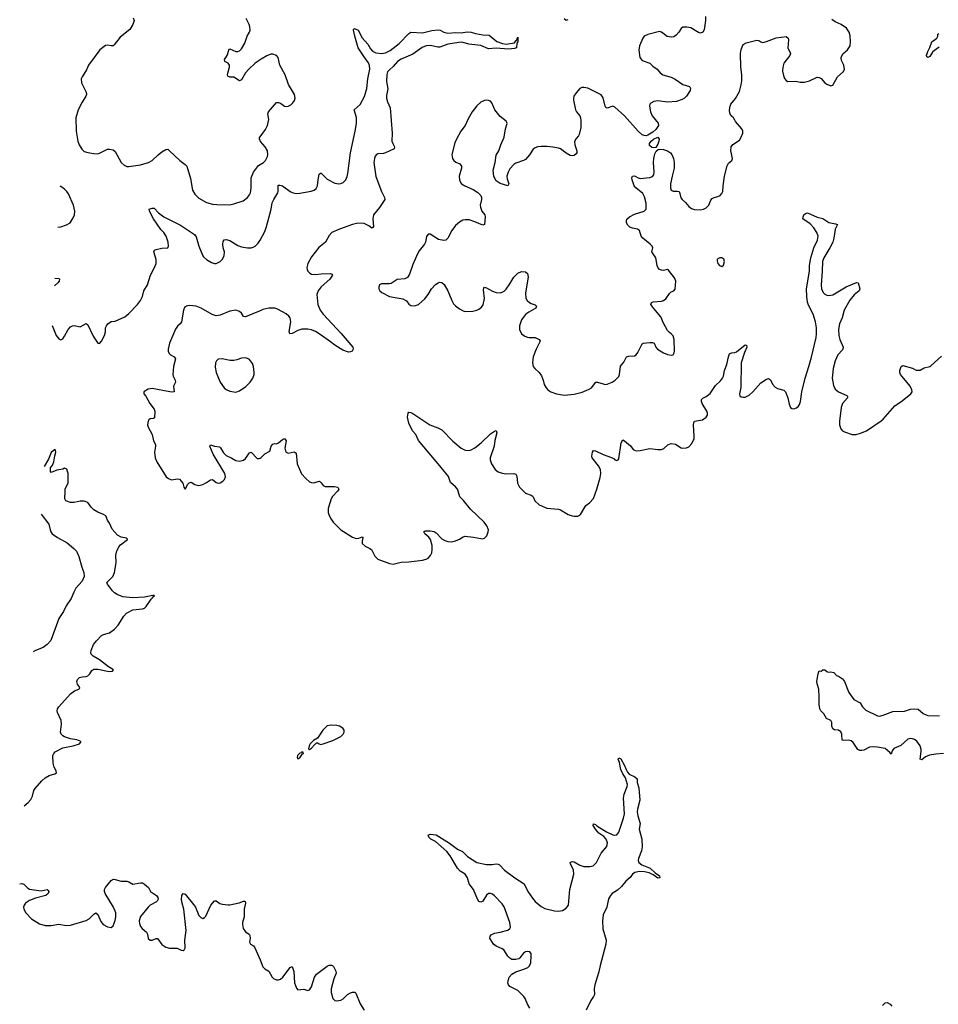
# Model space of a CAD drawing. Header units: inches. Extents: x 1682510 to 1839368, y 640758 to 791543.
# Tile 57 of 186: x 1687528 to 1696976, y 745310 to 755438. Entities that reach past the tile are written whole.
import ezdxf

# ---------------------------------------------------------------- set-up
doc = ezdxf.new("R2010")
doc.units = ezdxf.units.IN
doc.header["$MEASUREMENT"] = 0
for name, color, linetype in [('B6784', 7, 'Continuous'), ('B6785', 7, 'Continuous'), ('B6794', 7, 'Continuous'), ('B6795', 7, 'Continuous')]:
    doc.layers.add(name, color=color, linetype=linetype)

msp = doc.modelspace()

# ---------------------------------------------------------------- linework, layer by layer
at = {"layer": 'B6784', "color": 6, "elevation": 600}
for points in [[(1687575, 747352), (1687614, 747386), (1687643, 747417), (1687661, 747450), (1687674, 747510), (1687686, 747530), (1687755, 747610), (1687790, 747641), (1687830, 747665), (1687890, 747679), (1687907, 747690), (1687904, 747710), (1687882, 747750), (1687872, 747790), (1687870, 747870), (1687878, 747890), (1687893, 747907), (1687972, 747948), (1688079, 747970), (1688142, 747990), (1688155, 748005), (1688157, 748010), (1688150, 748015), (1688116, 748030), (1688050, 748042), (1687990, 748061), (1687970, 748070), (1687953, 748090), (1687948, 748110), (1687958, 748190), (1687956, 748230), (1687916, 748310), (1687913, 748330), (1687918, 748350), (1687929, 748370), (1688050, 748504), (1688090, 748533), (1688136, 748550), (1688142, 748558), (1688145, 748570), (1688123, 748603), (1688115, 748630), (1688121, 748650), (1688143, 748670), (1688170, 748680), (1688210, 748683), (1688230, 748689), (1688249, 748710), (1688270, 748745), (1688290, 748758), (1688330, 748758), (1688448, 748732), (1688483, 748737), (1688491, 748750), (1688442, 748782), (1688350, 748853), (1688284, 748890), (1688263, 748910), (1688258, 748930), (1688262, 748950), (1688286, 749010), (1688318, 749050), (1688370, 749103), (1688390, 749114), (1688450, 749131), (1688502, 749170), (1688541, 749210), (1688598, 749302), (1688626, 749334), (1688690, 749368), (1688790, 749378), (1688810, 749384), (1688830, 749402), (1688881, 749479), (1688893, 749490), (1688897, 749503), (1688913, 749510), (1688910, 749516), (1688896, 749516), (1688810, 749499), (1688690, 749491), (1688590, 749501), (1688530, 749524), (1688502, 749542), (1688482, 749562), (1688432, 749630), (1688423, 749650), (1688487, 749710), (1688503, 749750), (1688521, 749850), (1688518, 749930), (1688526, 749974), (1688539, 750000)], [(1688083, 750000), (1688092, 749992), (1688111, 749970), (1688136, 749916), (1688168, 749808), (1688189, 749750), (1688190, 749710), (1688170, 749664), (1688104, 749590), (1688083, 749550), (1688056, 749484), (1688007, 749410), (1687979, 749350), (1687930, 749280), (1687849, 749051), (1687811, 749010), (1687770, 748981), (1687689, 748950), (1687667, 748936)], [(1687528, 746548), (1687530, 746549), (1687550, 746553), (1687570, 746544), (1687610, 746503), (1687630, 746495), (1687750, 746477), (1687810, 746489), (1687822, 746482), (1687827, 746470), (1687819, 746450), (1687795, 746430), (1687690, 746401), (1687630, 746376), (1687589, 746350), (1687573, 746330), (1687567, 746310), (1687570, 746290), (1687592, 746250), (1687650, 746190), (1687730, 746139), (1687790, 746121), (1687850, 746121), (1687930, 746133), (1688010, 746121), (1688050, 746125), (1688210, 746172), (1688241, 746190), (1688290, 746237), (1688310, 746249), (1688330, 746232), (1688362, 746162), (1688387, 746130), (1688430, 746107), (1688470, 746100), (1688490, 746118), (1688509, 746171), (1688517, 746210), (1688517, 746250), (1688494, 746310), (1688408, 746450), (1688400, 746470), (1688400, 746490), (1688409, 746511), (1688470, 746582), (1688490, 746596), (1688510, 746595), (1688570, 746575), (1688630, 746577), (1688650, 746570), (1688690, 746546), (1688770, 746559), (1688790, 746558), (1688810, 746547), (1688852, 746512), (1688873, 746470), (1688936, 746430), (1688949, 746410), (1688952, 746390), (1688943, 746370), (1688936, 746364), (1688871, 746329), (1688850, 746310), (1688770, 746213), (1688758, 746170), (1688761, 746141), (1688771, 746111), (1688789, 746089), (1688833, 746053), (1688843, 746030), (1688850, 745988), (1688869, 745969), (1688890, 745970), (1688930, 745988), (1688945, 745985), (1688990, 745924), (1689030, 745897), (1689070, 745886), (1689146, 745886), (1689190, 745866), (1689210, 745863), (1689220, 745870), (1689231, 745890), (1689228, 745970), (1689239, 746070), (1689216, 746290), (1689198, 746350), (1689192, 746388), (1689194, 746430), (1689209, 746450), (1689230, 746443), (1689317, 746337), (1689335, 746310), (1689370, 746223), (1689390, 746202), (1689410, 746193), (1689430, 746201), (1689442, 746218), (1689495, 746330), (1689530, 746374), (1689550, 746373), (1689588, 746348), (1689610, 746340), (1689672, 746332), (1689690, 746332), (1689786, 746354), (1689830, 746372), (1689841, 746370), (1689846, 746366), (1689850, 746350), (1689836, 746290), (1689836, 746210), (1689820, 746150), (1689819, 746130), (1689827, 746090), (1689850, 746054), (1689889, 746030), (1689896, 746016), (1689898, 745990), (1689890, 745950), (1689902, 745930), (1689932, 745912), (1689948, 745890), (1690000, 745767)]]:
    msp.add_lwpolyline(points, dxfattribs=at)
at = {"layer": 'B6785', "color": 6}
for points, elevation in [([(1688696, 755456), (1688705, 755430), (1688692, 755388), (1688661, 755339), (1688561, 755259), (1688501, 755179), (1688489, 755171), (1688470, 755170), (1688430, 755178), (1688410, 755173), (1688353, 755127), (1688236, 754970), (1688216, 754924), (1688169, 754850), (1688161, 754830), (1688164, 754790), (1688213, 754693), (1688215, 754670), (1688209, 754650), (1688171, 754590), (1688130, 754510), (1688106, 754430), (1688107, 754290), (1688125, 754190), (1688140, 754150), (1688166, 754106), (1688190, 754084), (1688230, 754071), (1688290, 754062), (1688330, 754060), (1688350, 754066), (1688430, 754106), (1688450, 754108), (1688490, 754099), (1688510, 754083), (1688570, 753970), (1688601, 753941), (1688630, 753928), (1688650, 753927), (1688770, 753947), (1688852, 753970), (1688890, 753990), (1688951, 754049), (1688990, 754078), (1689030, 754103), (1689050, 754105), (1689070, 754091), (1689176, 753990), (1689230, 753950), (1689248, 753930), (1689286, 753806), (1689306, 753686), (1689330, 753643), (1689370, 753603), (1689450, 753558), (1689510, 753542), (1689556, 753536), (1689690, 753535), (1689730, 753543), (1689826, 753574), (1689870, 753609), (1689890, 753635), (1689902, 753658), (1689910, 753710), (1689909, 753810), (1689933, 753870), (1689983, 753937), (1690000, 753948)], 800), ([(1690000, 755026), (1689950, 754990), (1689885, 754930), (1689851, 754890), (1689810, 754820), (1689790, 754810), (1689730, 754847), (1689688, 754848), (1689670, 754856), (1689665, 754870), (1689667, 754887), (1689686, 754950), (1689687, 754970), (1689671, 754990), (1689638, 755010), (1689635, 755030), (1689663, 755070), (1689684, 755136), (1689690, 755140), (1689750, 755110), (1689770, 755110), (1689790, 755119), (1689810, 755139), (1689842, 755198), (1689866, 755270), (1689892, 755310), (1689897, 755330), (1689895, 755365), (1689888, 755390), (1689857, 755450)], 800), ([(1690000, 754198), (1689994, 754210), (1689996, 754230), (1690000, 754235)], 800), ([(1687921, 753305), (1687950, 753308), (1688010, 753327), (1688047, 753350), (1688079, 753401), (1688091, 753430), (1688094, 753470), (1688081, 753530), (1688030, 753647), (1688012, 753672), (1687990, 753695), (1687950, 753724), (1687945, 753726)], 800), ([(1687862, 752293), (1687903, 752190), (1687930, 752155), (1687950, 752145), (1687970, 752157), (1687990, 752184), (1688027, 752253), (1688050, 752280), (1688070, 752290), (1688090, 752291), (1688150, 752280), (1688210, 752312), (1688230, 752301), (1688283, 752183), (1688330, 752111), (1688350, 752108), (1688370, 752130), (1688401, 752190), (1688411, 752229), (1688412, 752270), (1688419, 752290), (1688436, 752310), (1688467, 752333), (1688510, 752338), (1688610, 752382), (1688650, 752416), (1688741, 752510), (1688771, 752550), (1688791, 752590), (1688805, 752650), (1688842, 752710), (1688874, 752810), (1688916, 752890), (1688933, 752930), (1688933, 752970), (1688907, 753050), (1688914, 753066), (1688930, 753075), (1688990, 753088), (1689053, 753090), (1689057, 753110), (1689055, 753150), (1689036, 753210), (1689010, 753248), (1688980, 753280), (1688903, 753390), (1688863, 753470), (1688861, 753490), (1688890, 753501), (1688910, 753501), (1688954, 753450), (1689009, 753409), (1689183, 753323), (1689327, 753227), (1689344, 753204), (1689370, 753107), (1689410, 753010), (1689419, 752999), (1689450, 752970), (1689501, 752941), (1689530, 752931), (1689550, 752932), (1689591, 752950), (1689611, 752970), (1689632, 753010), (1689636, 753050), (1689622, 753090), (1689617, 753130), (1689622, 753158), (1689630, 753175), (1689650, 753178), (1689690, 753166), (1689770, 753115), (1689810, 753101), (1689870, 753090), (1689910, 753090), (1689930, 753097), (1689951, 753110), (1689981, 753139), (1690000, 753172)], 700), ([(1687890, 752780), (1687930, 752777), (1687938, 752770), (1687933, 752750), (1687920, 752730), (1687886, 752702)], 700), ([(1690000, 752444), (1689850, 752380), (1689830, 752386), (1689810, 752420), (1689790, 752438), (1689750, 752450), (1689690, 752441), (1689590, 752398), (1689550, 752392), (1689506, 752406), (1689393, 752470), (1689344, 752490), (1689310, 752496), (1689270, 752497), (1689243, 752490), (1689224, 752476), (1689211, 752449), (1689193, 752330), (1689180, 752310), (1689150, 752285), (1689130, 752256), (1689069, 752110), (1689054, 752050), (1689055, 752030), (1689065, 752005), (1689080, 751990), (1689116, 751970), (1689130, 751950), (1689111, 751870), (1689104, 751790), (1689108, 751770), (1689128, 751730), (1689129, 751710), (1689111, 751670), (1689116, 751610), (1689094, 751606), (1689071, 751609), (1688890, 751646), (1688850, 751636), (1688804, 751610), (1688804, 751590), (1688824, 751564), (1688865, 751490), (1688912, 751432), (1688917, 751410), (1688916, 751344), (1688904, 751336), (1688870, 751333), (1688857, 751323), (1688849, 751310), (1688844, 751270), (1688850, 751246), (1688889, 751170), (1688905, 751105), (1688925, 751070), (1688925, 751050), (1688914, 750990), (1688922, 750930), (1688940, 750890), (1689035, 750735), (1689057, 750717), (1689090, 750706), (1689150, 750716), (1689172, 750712), (1689206, 750670), (1689217, 750630), (1689230, 750608), (1689258, 750662), (1689270, 750675), (1689290, 750680), (1689330, 750657), (1689370, 750645), (1689410, 750657), (1689450, 750677), (1689490, 750705), (1689510, 750708), (1689550, 750676), (1689570, 750670), (1689590, 750674), (1689616, 750690), (1689633, 750710), (1689643, 750737), (1689638, 750770), (1689517, 750970), (1689485, 751050), (1689490, 751064), (1689530, 751051), (1689583, 751043), (1689594, 751034), (1689623, 750983), (1689650, 750954), (1689709, 750929), (1689750, 750904), (1689790, 750897), (1689830, 750908), (1689850, 750926), (1689890, 750981), (1689910, 750991), (1689970, 750925), (1689990, 750924), (1690000, 750929)], 700), ([(1688539, 750000), (1688546, 750014), (1688563, 750037), (1688637, 750090), (1688636, 750096), (1688626, 750106), (1688570, 750116), (1688535, 750135), (1688478, 750198), (1688450, 750259), (1688431, 750290), (1688414, 750334), (1688391, 750350), (1688330, 750371), (1688290, 750397), (1688263, 750423), (1688230, 750471), (1688190, 750487), (1688150, 750486), (1688088, 750472), (1688050, 750471), (1688001, 750490), (1687991, 750511), (1687994, 750590), (1687997, 750610), (1688027, 750673), (1688027, 750770), (1688013, 750813), (1687990, 750826), (1687970, 750816), (1687910, 750805), (1687850, 750781), (1687843, 750790), (1687846, 750830), (1687864, 750856), (1687879, 750890), (1687888, 750952), (1687898, 750990), (1687897, 751010), (1687890, 751017), (1687850, 750985), (1687823, 750917), (1687778, 750843)], 600), ([(1687749, 750352), (1687829, 750250), (1687840, 750190), (1687848, 750170), (1687863, 750150), (1687916, 750110), (1688017, 750057), (1688083, 750000)], 600)]:
    msp.add_lwpolyline(points, dxfattribs=dict(at, elevation=elevation))
at = {"layer": 'B6785', "color": 6, "elevation": 800}
msp.add_lwpolyline([(1689850, 751960), (1689810, 751958), (1689762, 751938), (1689730, 751931), (1689693, 751933), (1689610, 751948), (1689570, 751946), (1689551, 751929), (1689542, 751910), (1689537, 751863), (1689547, 751810), (1689591, 751711), (1689630, 751653), (1689653, 751633), (1689690, 751616), (1689750, 751608), (1689790, 751619), (1689855, 751665), (1689899, 751710), (1689926, 751750), (1689939, 751790), (1689940, 751810), (1689933, 751870), (1689921, 751901), (1689890, 751942), (1689870, 751954)], close=True, dxfattribs=at)
at = {"layer": 'B6794', "color": 6}
for points, elevation in [([(1691130, 750000), (1691147, 749987), (1691179, 749919), (1691212, 749890), (1691330, 749845), (1691370, 749839), (1691450, 749857), (1691530, 749861), (1691670, 749878), (1691710, 749889), (1691730, 749900), (1691754, 749926), (1691766, 749954), (1691771, 749989), (1691771, 750000)], 700), ([(1697030, 747889), (1696950, 747884), (1696887, 747873), (1696844, 747856), (1696806, 747826), (1696790, 747830), (1696801, 747910), (1696801, 747930), (1696788, 747970), (1696757, 748017), (1696733, 748033), (1696710, 748041), (1696690, 748043), (1696664, 748036), (1696590, 747972), (1696519, 747941), (1696502, 747918), (1696490, 747884), (1696479, 747899), (1696430, 747941), (1696350, 747955), (1696310, 747959), (1696270, 747956), (1696210, 747925), (1696190, 747920), (1696170, 747921), (1696150, 747931), (1696102, 748002), (1696080, 748020), (1696050, 748028), (1696005, 748025), (1695988, 748028), (1695984, 748090), (1695973, 748113), (1695950, 748129), (1695910, 748134), (1695890, 748145), (1695882, 748170), (1695881, 748210), (1695871, 748230), (1695825, 748250), (1695798, 748298), (1695768, 748330), (1695757, 748350), (1695750, 748395), (1695752, 748470), (1695746, 748550), (1695730, 748606), (1695728, 748630), (1695739, 748710), (1695750, 748741), (1695770, 748738), (1695790, 748751), (1695810, 748751), (1695830, 748732), (1695845, 748725), (1695870, 748731), (1695902, 748722), (1695930, 748692), (1695950, 748685), (1695990, 748658), (1696010, 748631), (1696057, 748516), (1696106, 748446), (1696172, 748412), (1696195, 748370), (1696230, 748335), (1696350, 748277), (1696370, 748274), (1696410, 748283), (1696510, 748321), (1696630, 748326), (1696690, 748347), (1696730, 748350), (1696770, 748345), (1696821, 748301), (1696850, 748286), (1696870, 748281), (1696990, 748276)], 600), ([(1692776, 745270), (1692751, 745311), (1692727, 745370), (1692713, 745390), (1692651, 745450), (1692570, 745492), (1692555, 745510), (1692549, 745530), (1692555, 745565), (1692564, 745590), (1692590, 745621), (1692630, 745644), (1692713, 745670), (1692753, 745690), (1692770, 745704), (1692785, 745735), (1692790, 745810), (1692787, 745830), (1692774, 745850), (1692750, 745854), (1692730, 745850), (1692710, 745836), (1692673, 745787), (1692661, 745779), (1692630, 745770), (1692590, 745772), (1692570, 745784), (1692550, 745805), (1692506, 745870), (1692490, 745881), (1692430, 745907), (1692400, 745930), (1692365, 745990), (1692366, 746010), (1692376, 746024), (1692410, 746042), (1692470, 746052), (1692547, 746073), (1692570, 746088), (1692576, 746104), (1692570, 746150), (1692510, 746312), (1692490, 746343), (1692410, 746427), (1692390, 746443), (1692370, 746451), (1692350, 746448), (1692330, 746433), (1692290, 746370), (1692270, 746359), (1692250, 746367), (1692235, 746390), (1692195, 746490), (1692150, 746550), (1692133, 746610), (1692110, 746648), (1692060, 746680), (1692030, 746710), (1691957, 746837), (1691922, 746882), (1691803, 746983), (1691755, 747010), (1691735, 747030), (1691729, 747051), (1691750, 747059), (1691810, 747053), (1691950, 746966), (1692030, 746907), (1692081, 746881), (1692134, 746830), (1692230, 746768), (1692330, 746749), (1692388, 746748), (1692430, 746753), (1692450, 746751), (1692464, 746744), (1692516, 746690), (1692622, 746610), (1692716, 746550), (1692755, 746470), (1692801, 746401), (1692830, 746367), (1692890, 746316), (1692930, 746296), (1693030, 746271), (1693070, 746269), (1693110, 746275), (1693150, 746298), (1693172, 746330), (1693185, 746490), (1693226, 746650), (1693224, 746690), (1693215, 746715), (1693193, 746750), (1693189, 746770), (1693210, 746777), (1693230, 746774), (1693290, 746742), (1693330, 746728), (1693393, 746727), (1693425, 746735), (1693445, 746750), (1693461, 746770), (1693510, 746864), (1693566, 746934), (1693572, 746970), (1693559, 747010), (1693536, 747036), (1693485, 747070), (1693449, 747110), (1693428, 747150), (1693430, 747165), (1693450, 747158), (1693464, 747144), (1693563, 747083), (1693630, 747054), (1693650, 747050), (1693670, 747054), (1693690, 747082), (1693737, 747223), (1693749, 747270), (1693737, 747430), (1693745, 747470), (1693776, 747550), (1693778, 747570), (1693758, 747638), (1693730, 747679), (1693710, 747725), (1693696, 747796), (1693684, 747830), (1693690, 747846), (1693710, 747836), (1693750, 747767), (1693764, 747724), (1693778, 747698), (1693798, 747678), (1693854, 747650), (1693878, 747630), (1693879, 747590), (1693896, 747536), (1693906, 747410), (1693882, 747318), (1693879, 747290), (1693886, 747250), (1693910, 747170), (1693898, 747110), (1693926, 747010), (1693931, 746930), (1693924, 746890), (1693892, 746810), (1693890, 746790), (1693897, 746770), (1693926, 746746), (1694013, 746710), (1694063, 746663), (1694109, 746630), (1694112, 746610), (1694090, 746607), (1694042, 746642), (1694001, 746661), (1693954, 746674), (1693904, 746676), (1693855, 746665), (1693831, 746650), (1693806, 746614), (1693763, 746577), (1693719, 746521), (1693675, 746485), (1693622, 746450), (1693604, 746430), (1693585, 746395), (1693566, 746310), (1693530, 746230), (1693521, 746170), (1693527, 746087), (1693559, 745970), (1693557, 745930), (1693497, 745710), (1693483, 745643), (1693443, 745510), (1693436, 745470), (1693440, 745410), (1693431, 745390), (1693401, 745350), (1693355, 745250)], 600), ([(1690000, 745767), (1690030, 745696), (1690050, 745674), (1690090, 745650), (1690124, 745590), (1690137, 745576), (1690170, 745561), (1690190, 745561), (1690210, 745568), (1690236, 745590), (1690310, 745690), (1690330, 745700), (1690348, 745648), (1690355, 745530), (1690375, 745475), (1690390, 745460), (1690450, 745466), (1690490, 745453), (1690510, 745460), (1690530, 745488), (1690561, 745590), (1690579, 745621), (1690690, 745703), (1690710, 745714), (1690734, 745714), (1690750, 745706), (1690757, 745697), (1690781, 745650), (1690782, 745630), (1690758, 745570), (1690732, 745470), (1690731, 745430), (1690750, 745370), (1690770, 745349), (1690790, 745346), (1690830, 745352), (1690855, 745365), (1690901, 745410), (1690930, 745429), (1690950, 745436), (1690975, 745435), (1690985, 745425), (1691030, 745313), (1691071, 745251)], 600), ([(1696403, 745297), (1696430, 745325), (1696450, 745327), (1696481, 745310), (1696498, 745290)], 600)]:
    msp.add_lwpolyline(points, dxfattribs=dict(at, elevation=elevation))
at = {"layer": 'B6794', "color": 6, "elevation": 700}
for points in [[(1690730, 748181), (1690690, 748173), (1690645, 748130), (1690590, 748049), (1690550, 748023), (1690517, 747990), (1690504, 747970), (1690498, 747938), (1690510, 747932), (1690530, 747943), (1690559, 747980), (1690582, 747998), (1690590, 748001), (1690608, 747988), (1690624, 747984), (1690648, 747988), (1690750, 748022), (1690830, 748065), (1690855, 748090), (1690864, 748110), (1690864, 748130), (1690852, 748150), (1690817, 748170), (1690790, 748178)], [(1690430, 747906), (1690425, 747895), (1690410, 747893), (1690386, 747870), (1690382, 747850), (1690390, 747834), (1690398, 747842), (1690410, 747845), (1690435, 747885), (1690446, 747890), (1690442, 747902)]]:
    msp.add_lwpolyline(points, close=True, dxfattribs=at)
at = {"layer": 'B6795', "color": 6}
for points, elevation in [([(1694583, 755470), (1694582, 755430), (1694567, 755333), (1694555, 755310), (1694530, 755300), (1694510, 755306), (1694430, 755353), (1694390, 755362), (1694350, 755361), (1694330, 755348), (1694308, 755310), (1694281, 755279), (1694257, 755263), (1694230, 755257), (1694186, 755266), (1694130, 755310), (1694110, 755318), (1693990, 755287), (1693952, 755270), (1693937, 755250), (1693902, 755170), (1693896, 755124), (1693907, 755050), (1693930, 755020), (1694010, 754990), (1694040, 754960), (1694084, 754930), (1694116, 754890), (1694142, 754870), (1694230, 754846), (1694270, 754827), (1694350, 754773), (1694416, 754750), (1694426, 754730), (1694423, 754710), (1694385, 754650), (1694365, 754630), (1694343, 754617), (1694282, 754598), (1694190, 754591), (1694090, 754603), (1694050, 754598), (1694019, 754581), (1694010, 754570), (1694005, 754550), (1694015, 754490), (1694032, 754450), (1694094, 754374), (1694098, 754350), (1694071, 754309), (1694040, 754280), (1693990, 754251), (1693970, 754245), (1693950, 754246), (1693930, 754255), (1693890, 754291), (1693750, 754449), (1693650, 754539), (1693630, 754548), (1693570, 754527), (1693556, 754536), (1693549, 754549), (1693530, 754636), (1693510, 754666), (1693370, 754734), (1693330, 754742), (1693310, 754740), (1693290, 754732), (1693250, 754685), (1693229, 754650), (1693223, 754630), (1693223, 754610), (1693245, 754510), (1693256, 754490), (1693288, 754448), (1693297, 754430), (1693301, 754401), (1693300, 754330), (1693281, 754259), (1693275, 754245), (1693250, 754216), (1693236, 754184), (1693237, 754150), (1693257, 754090), (1693258, 754070), (1693250, 754057), (1693230, 754043), (1693210, 754039), (1693190, 754043), (1693150, 754064), (1693089, 754109), (1693070, 754117), (1693010, 754128), (1692950, 754134), (1692890, 754134), (1692856, 754130), (1692830, 754120), (1692810, 754105), (1692773, 754047), (1692730, 754000), (1692710, 753989), (1692630, 753961), (1692610, 753948), (1692570, 753905), (1692551, 753870), (1692540, 753830), (1692543, 753803), (1692559, 753750), (1692550, 753729), (1692470, 753753), (1692430, 753781), (1692406, 753826), (1692397, 753890), (1692417, 753970), (1692430, 754046), (1692456, 754090), (1692476, 754150), (1692511, 754230), (1692526, 754314), (1692543, 754370), (1692540, 754380), (1692533, 754393), (1692470, 754442), (1692414, 754510), (1692384, 754584), (1692370, 754600), (1692350, 754608), (1692330, 754610), (1692310, 754607), (1692270, 754589), (1692230, 754553), (1692183, 754490), (1692141, 754419), (1692109, 754351), (1692065, 754290), (1692020, 754210), (1692003, 754170), (1691973, 754050), (1691980, 754010), (1691993, 753990), (1692013, 753973), (1692054, 753954), (1692071, 753930), (1692071, 753910), (1692047, 753830), (1692051, 753791), (1692063, 753763), (1692073, 753750), (1692105, 753730), (1692193, 753693), (1692240, 753660), (1692270, 753630), (1692277, 753610), (1692277, 753590), (1692265, 753530), (1692266, 753510), (1692281, 753470), (1692311, 753430), (1692317, 753410), (1692308, 753332), (1692290, 753326), (1692210, 753360), (1692150, 753379), (1692110, 753381), (1692085, 753375), (1692050, 753356), (1692010, 753320), (1691971, 753270), (1691930, 753190), (1691910, 753172), (1691892, 753168), (1691837, 753177), (1691750, 753232), (1691730, 753231), (1691711, 753209), (1691701, 753150), (1691693, 753130), (1691638, 753062), (1691620, 753030), (1691570, 752920), (1691538, 752822), (1691515, 752785), (1691489, 752771), (1691410, 752765), (1691350, 752726), (1691330, 752720), (1691250, 752722), (1691228, 752712), (1691221, 752690), (1691223, 752670), (1691233, 752650), (1691253, 752633), (1691330, 752590), (1691467, 752567), (1691506, 752546), (1691532, 752512), (1691550, 752497), (1691590, 752494), (1691630, 752508), (1691694, 752566), (1691730, 752611), (1691765, 752670), (1691805, 752715), (1691833, 752733), (1691850, 752738), (1691870, 752734), (1691893, 752713), (1691931, 752650), (1691971, 752550), (1691990, 752516), (1692010, 752494), (1692050, 752464), (1692090, 752443), (1692110, 752438), (1692190, 752440), (1692230, 752449), (1692250, 752460), (1692278, 752482), (1692295, 752505), (1692309, 752570), (1692300, 752660), (1692302, 752678), (1692310, 752687), (1692330, 752681), (1692390, 752647), (1692430, 752631), (1692470, 752629), (1692490, 752634), (1692510, 752646), (1692530, 752667), (1692570, 752721), (1692612, 752790), (1692650, 752830), (1692690, 752847), (1692730, 752845), (1692750, 752826), (1692758, 752790), (1692730, 752630), (1692735, 752575), (1692749, 752550), (1692770, 752530), (1692790, 752518), (1692830, 752504), (1692845, 752490), (1692835, 752470), (1692764, 752430), (1692735, 752410), (1692716, 752390), (1692690, 752350), (1692674, 752310), (1692669, 752290), (1692669, 752250), (1692688, 752208), (1692723, 752183), (1692750, 752171), (1692768, 752168), (1692830, 752170), (1692872, 752150), (1692882, 752130), (1692839, 752050), (1692809, 751970), (1692801, 751910), (1692810, 751870), (1692825, 751850), (1692870, 751810), (1692894, 751774), (1692913, 751730), (1692924, 751684), (1692942, 751650), (1692959, 751630), (1692990, 751610), (1693050, 751588), (1693130, 751576), (1693230, 751585), (1693313, 751607), (1693384, 751636), (1693409, 751650), (1693452, 751708), (1693470, 751711), (1693530, 751691), (1693550, 751687), (1693570, 751689), (1693622, 751710), (1693654, 751730), (1693691, 751769), (1693698, 751790), (1693707, 751873), (1693743, 751917), (1693770, 751970), (1693790, 751978), (1693850, 751982), (1693868, 751992), (1693885, 752015), (1693930, 752104), (1693939, 752110), (1694010, 752119), (1694037, 752117), (1694052, 752110), (1694071, 752070), (1694089, 752049), (1694150, 752010), (1694190, 751995), (1694230, 751987), (1694250, 751991), (1694261, 752010), (1694264, 752030), (1694258, 752150), (1694250, 752187), (1694230, 752208), (1694210, 752220), (1694190, 752242), (1694150, 752315), (1694121, 752381), (1694050, 752466), (1694021, 752510), (1694027, 752530), (1694043, 752537), (1694130, 752542), (1694151, 752549), (1694173, 752567), (1694210, 752621), (1694230, 752638), (1694255, 752650), (1694270, 752667), (1694278, 752750), (1694262, 752782), (1694202, 752862), (1694190, 752868), (1694150, 752858), (1694130, 752861), (1694110, 752870), (1694090, 752889), (1694083, 752910), (1694071, 752990), (1694031, 753050), (1694039, 753090), (1694032, 753110), (1694013, 753130), (1693937, 753190), (1693921, 753210), (1693903, 753270), (1693882, 753282), (1693830, 753293), (1693805, 753305), (1693783, 753323), (1693770, 753350), (1693768, 753370), (1693773, 753387), (1693800, 753410), (1693850, 753437), (1693952, 753468), (1693972, 753490), (1693971, 753551), (1693955, 753615), (1693937, 753650), (1693865, 753710), (1693847, 753730), (1693826, 753790), (1693824, 753810), (1693830, 753830), (1693850, 753832), (1693890, 753811), (1693910, 753806), (1694010, 753815), (1694036, 753824), (1694050, 753843), (1694054, 753870), (1694047, 753970), (1694049, 754011), (1694061, 754059), (1694074, 754086), (1694096, 754104), (1694113, 754107), (1694150, 754103), (1694190, 754091), (1694222, 754070), (1694237, 754050), (1694254, 754010), (1694261, 753970), (1694259, 753910), (1694238, 753830), (1694222, 753750), (1694222, 753710), (1694230, 753685), (1694250, 753673), (1694290, 753676), (1694310, 753670), (1694319, 753650), (1694327, 753607), (1694340, 753590), (1694377, 753557), (1694410, 753517), (1694436, 753496), (1694470, 753486), (1694530, 753484), (1694562, 753490), (1694590, 753504), (1694616, 753530), (1694638, 753582), (1694650, 753599), (1694670, 753608), (1694710, 753618), (1694732, 753630), (1694751, 753650), (1694759, 753670), (1694762, 753730), (1694777, 753830), (1694805, 753934), (1694818, 753962), (1694853, 753990), (1694861, 754010), (1694841, 754090), (1694846, 754130), (1694864, 754156), (1694930, 754200), (1694949, 754230), (1694964, 754270), (1694966, 754290), (1694956, 754316), (1694890, 754390), (1694885, 754405), (1694868, 754428), (1694845, 754450), (1694832, 754472), (1694828, 754510), (1694835, 754550), (1694843, 754570), (1694890, 754629), (1694930, 754701), (1694950, 754768), (1694955, 754810), (1694954, 754870), (1694945, 754950), (1694941, 755090), (1694947, 755133), (1694970, 755182), (1695000, 755200), (1695110, 755228), (1695130, 755224), (1695150, 755210), (1695170, 755205), (1695210, 755214), (1695310, 755251), (1695410, 755264), (1695432, 755250), (1695435, 755230), (1695428, 755150), (1695455, 755090), (1695449, 755070), (1695389, 754990), (1695376, 754950), (1695375, 754910), (1695383, 754863), (1695393, 754833), (1695410, 754812), (1695430, 754804), (1695510, 754807), (1695557, 754797), (1695596, 754796), (1695650, 754810), (1695730, 754848), (1695750, 754845), (1695770, 754832), (1695809, 754789), (1695830, 754775), (1695870, 754759), (1695890, 754764), (1695938, 754850), (1695997, 754903), (1696013, 754927), (1696006, 754970), (1695979, 755019), (1695977, 755050), (1695993, 755087), (1696042, 755130), (1696068, 755170), (1696074, 755210), (1696071, 755271), (1696061, 755310), (1696032, 755352), (1695978, 755390), (1695917, 755417), (1695881, 755441)], 800), ([(1693129, 755449), (1693150, 755434), (1693170, 755442)], 800), ([(1690000, 753172), (1690047, 753253), (1690064, 753296), (1690115, 753490), (1690125, 753555), (1690141, 753590), (1690184, 753656), (1690188, 753672), (1690185, 753735), (1690203, 753737), (1690230, 753729), (1690310, 753670), (1690330, 753661), (1690370, 753652), (1690410, 753653), (1690526, 753674), (1690555, 753685), (1690578, 753702), (1690592, 753730), (1690597, 753790), (1690609, 753851), (1690622, 753858), (1690630, 753860), (1690690, 753798), (1690770, 753755), (1690810, 753749), (1690830, 753754), (1690855, 753765), (1690881, 753790), (1690896, 753824), (1690903, 753857), (1690930, 754070), (1690979, 754290), (1690992, 754370), (1690992, 754432), (1690967, 754510), (1691030, 754567), (1691073, 754647), (1691099, 754730), (1691109, 754830), (1691130, 754930), (1691127, 754967), (1691115, 754995), (1691070, 755056), (1691010, 755150), (1690974, 755270), (1690962, 755330), (1690962, 755338), (1690970, 755347), (1691010, 755330), (1691051, 755251), (1691110, 755187), (1691137, 755137), (1691156, 755116), (1691190, 755099), (1691250, 755089), (1691290, 755096), (1691337, 755123), (1691430, 755195), (1691530, 755295), (1691551, 755309), (1691670, 755304), (1691766, 755326), (1691833, 755333), (1691852, 755332), (1691891, 755311), (1691930, 755301), (1692010, 755305), (1692070, 755302), (1692130, 755313), (1692170, 755311), (1692216, 755296), (1692290, 755281), (1692358, 755278), (1692435, 755215), (1692493, 755193), (1692530, 755187), (1692618, 755202), (1692630, 755221), (1692637, 755223), (1692650, 755259), (1692653, 755230), (1692650, 755209), (1692642, 755198), (1692637, 755150), (1692618, 755142), (1692554, 755134), (1692430, 755144), (1692350, 755139), (1692270, 755173), (1692147, 755187), (1692090, 755205), (1692070, 755207), (1691930, 755185), (1691850, 755156), (1691830, 755155), (1691752, 755172), (1691710, 755168), (1691669, 755151), (1691570, 755084), (1691450, 755033), (1691414, 755010), (1691370, 754957), (1691330, 754924), (1691310, 754901), (1691305, 754875), (1691301, 754801), (1691314, 754726), (1691300, 754660), (1691300, 754630), (1691310, 754594), (1691340, 754530), (1691360, 754270), (1691357, 754190), (1691365, 754165), (1691384, 754130), (1691378, 754110), (1691290, 754070), (1691270, 754062), (1691210, 754059), (1691197, 754050), (1691185, 754035), (1691176, 754010), (1691171, 753970), (1691190, 753827), (1691248, 753670), (1691281, 753610), (1691285, 753590), (1691230, 753508), (1691168, 753430), (1691160, 753390), (1691168, 753312), (1691161, 753299), (1691150, 753294), (1691118, 753318), (1691070, 753343), (1691006, 753346), (1690950, 753333), (1690816, 753284), (1690739, 753250), (1690710, 753220), (1690673, 753150), (1690606, 753094), (1690530, 753000), (1690491, 752930), (1690482, 752890), (1690484, 752870), (1690492, 752850), (1690511, 752831), (1690530, 752822), (1690570, 752818), (1690630, 752824), (1690726, 752826), (1690739, 752819), (1690744, 752810), (1690717, 752770), (1690629, 752691), (1690597, 752650), (1690585, 752610), (1690595, 752510), (1690619, 752450), (1690648, 752410), (1690834, 752210), (1690954, 752070), (1690957, 752050), (1690948, 752030), (1690930, 752020), (1690910, 752019), (1690850, 752039), (1690770, 752089), (1690726, 752126), (1690620, 752200), (1690570, 752231), (1690530, 752248), (1690490, 752256), (1690430, 752254), (1690390, 752241), (1690330, 752210), (1690308, 752208), (1690298, 752230), (1690315, 752330), (1690310, 752372), (1690297, 752390), (1690270, 752411), (1690180, 752460), (1690151, 752471), (1690092, 752472), (1690030, 752457), (1690000, 752444)], 700), ([(1696984, 755156), (1696937, 755123), (1696916, 755104), (1696890, 755060), (1696870, 755049), (1696858, 755058), (1696855, 755070), (1696868, 755110), (1696889, 755151), (1696910, 755210), (1696962, 755250), (1696972, 755270), (1696973, 755290), (1696982, 755298)], 700), ([(1690000, 754235), (1690056, 754310), (1690077, 754350), (1690089, 754410), (1690080, 754470), (1690086, 754490), (1690170, 754586), (1690190, 754588), (1690210, 754580), (1690250, 754549), (1690270, 754545), (1690290, 754549), (1690317, 754563), (1690338, 754582), (1690353, 754607), (1690360, 754630), (1690354, 754670), (1690292, 754772), (1690257, 754870), (1690203, 754970), (1690187, 755050), (1690168, 755070), (1690130, 755083), (1690110, 755083), (1690070, 755068), (1690010, 755034), (1690000, 755026)], 800), ([(1690000, 753948), (1690034, 753970), (1690055, 753990), (1690077, 754030), (1690081, 754050), (1690075, 754090), (1690052, 754130), (1690006, 754186), (1690000, 754198)], 800), ([(1691771, 750000), (1691771, 750030), (1691752, 750092), (1691735, 750115), (1691695, 750150), (1691685, 750170), (1691700, 750180), (1691750, 750179), (1691792, 750172), (1691810, 750161), (1691870, 750097), (1691900, 750080), (1691930, 750070), (1691970, 750068), (1692010, 750076), (1692050, 750093), (1692090, 750120), (1692110, 750126), (1692195, 750115), (1692270, 750101), (1692290, 750099), (1692310, 750104), (1692334, 750130), (1692348, 750170), (1692349, 750190), (1692334, 750230), (1692304, 750270), (1692164, 750404), (1692094, 750494), (1692054, 750530), (1692039, 750590), (1692030, 750608), (1692010, 750634), (1691958, 750678), (1691938, 750738), (1691868, 750830), (1691630, 751110), (1691604, 751170), (1691569, 751210), (1691530, 751287), (1691518, 751350), (1691522, 751390), (1691530, 751401), (1691550, 751398), (1691570, 751388), (1691746, 751270), (1691830, 751241), (1691870, 751219), (1691982, 751102), (1692070, 751031), (1692110, 751010), (1692150, 751007), (1692170, 751012), (1692210, 751033), (1692274, 751086), (1692370, 751178), (1692410, 751207), (1692430, 751214), (1692436, 751190), (1692416, 751110), (1692408, 751050), (1692368, 750930), (1692368, 750910), (1692381, 750870), (1692420, 750810), (1692450, 750787), (1692490, 750772), (1692530, 750767), (1692610, 750771), (1692630, 750763), (1692642, 750742), (1692649, 750670), (1692670, 750630), (1692729, 750569), (1692788, 750548), (1692800, 750540), (1692809, 750529), (1692828, 750488), (1692870, 750448), (1692950, 750413), (1693070, 750402), (1693090, 750396), (1693170, 750350), (1693210, 750335), (1693230, 750330), (1693270, 750332), (1693290, 750341), (1693297, 750350), (1693350, 750441), (1693390, 750468), (1693430, 750513), (1693465, 750610), (1693498, 750730), (1693505, 750770), (1693501, 750810), (1693481, 750850), (1693417, 750930), (1693412, 750950), (1693421, 750990), (1693430, 751007), (1693450, 751003), (1693530, 750966), (1693615, 750935), (1693641, 750921), (1693650, 750911), (1693670, 750905), (1693682, 750910), (1693690, 750922), (1693714, 751086), (1693730, 751116), (1693750, 751106), (1693810, 751054), (1693838, 751018), (1693850, 751009), (1693870, 751004), (1693910, 751007), (1694010, 751027), (1694090, 751017), (1694130, 751018), (1694152, 751028), (1694194, 751066), (1694230, 751077), (1694273, 751073), (1694330, 751035), (1694350, 751029), (1694387, 751033), (1694410, 751044), (1694441, 751079), (1694464, 751130), (1694466, 751154), (1694457, 751270), (1694460, 751290), (1694469, 751310), (1694550, 751321), (1694590, 751348), (1694601, 751370), (1694602, 751390), (1694596, 751410), (1694547, 751490), (1694539, 751510), (1694539, 751530), (1694555, 751545), (1694590, 751563), (1694630, 751593), (1694685, 751675), (1694737, 751723), (1694758, 751750), (1694768, 751772), (1694778, 751830), (1694801, 751890), (1694817, 751970), (1694830, 752001), (1694850, 752013), (1694885, 752015), (1694899, 752021), (1694990, 752094), (1695002, 752090), (1695007, 752070), (1694984, 752016), (1694949, 751910), (1694945, 751655), (1694933, 751590), (1694936, 751570), (1694950, 751559), (1694970, 751555), (1694990, 751557), (1695030, 751576), (1695070, 751610), (1695150, 751702), (1695210, 751740), (1695230, 751746), (1695250, 751735), (1695272, 751690), (1695298, 751658), (1695323, 751643), (1695387, 751627), (1695406, 751610), (1695427, 751550), (1695442, 751482), (1695456, 751450), (1695470, 751439), (1695490, 751435), (1695516, 751444), (1695538, 751462), (1695550, 751481), (1695559, 751510), (1695572, 751610), (1695606, 751750), (1695646, 751870), (1695672, 751968), (1695720, 752170), (1695725, 752210), (1695724, 752270), (1695714, 752330), (1695688, 752410), (1695641, 752501), (1695631, 752531), (1695623, 752590), (1695622, 752670), (1695651, 752850), (1695652, 752910), (1695664, 752990), (1695697, 753090), (1695733, 753170), (1695739, 753210), (1695727, 753250), (1695697, 753297), (1695658, 753338), (1695583, 753390), (1695585, 753410), (1695594, 753430), (1695610, 753446), (1695630, 753450), (1695730, 753406), (1695790, 753394), (1695850, 753353), (1695920, 753340), (1695939, 753330), (1695916, 753284), (1695901, 753190), (1695890, 753149), (1695862, 753090), (1695800, 752990), (1695786, 752950), (1695783, 752850), (1695771, 752710), (1695775, 752670), (1695793, 752633), (1695810, 752615), (1695830, 752604), (1695850, 752600), (1695890, 752607), (1696030, 752692), (1696135, 752735), (1696152, 752732), (1696170, 752670), (1696162, 752650), (1696110, 752609), (1696066, 752554), (1696009, 752450), (1695989, 752370), (1695960, 752310), (1695949, 752250), (1695952, 752190), (1695964, 752150), (1695999, 752070), (1695998, 752062), (1695990, 752041), (1695943, 751990), (1695914, 751930), (1695894, 751850), (1695886, 751750), (1695897, 751677), (1695917, 751637), (1695950, 751610), (1696034, 751574), (1696040, 751570), (1696041, 751561), (1696043, 751550), (1695990, 751490), (1695976, 751450), (1695959, 751310), (1695961, 751270), (1695974, 751230), (1695990, 751210), (1696010, 751198), (1696090, 751171), (1696130, 751172), (1696176, 751184), (1696237, 751210), (1696390, 751313), (1696410, 751330), (1696530, 751467), (1696603, 751517), (1696692, 751588), (1696701, 751599), (1696706, 751610), (1696705, 751630), (1696687, 751670), (1696588, 751790), (1696580, 751810), (1696580, 751830), (1696593, 751870), (1696610, 751882), (1696710, 751854), (1696750, 751834), (1696790, 751834), (1696830, 751856), (1696888, 751872), (1696901, 751879), (1697010, 751978)], 700), ([(1690000, 750929), (1690010, 750935), (1690050, 750971), (1690100, 751000), (1690116, 751050), (1690130, 751073), (1690150, 751078), (1690170, 751074), (1690190, 751084), (1690230, 751120), (1690250, 751130), (1690267, 751107), (1690256, 751030), (1690263, 751003), (1690270, 750989), (1690290, 750980), (1690350, 750992), (1690370, 750978), (1690383, 750870), (1690426, 750766), (1690470, 750717), (1690510, 750685), (1690530, 750676), (1690550, 750675), (1690610, 750690), (1690630, 750674), (1690648, 750648), (1690670, 750637), (1690765, 750635), (1690795, 750630), (1690803, 750623), (1690809, 750610), (1690797, 750590), (1690746, 750534), (1690732, 750510), (1690702, 750410), (1690700, 750370), (1690706, 750350), (1690726, 750310), (1690753, 750270), (1690832, 750192), (1690950, 750114), (1690990, 750100), (1691015, 750105), (1691050, 750120), (1691056, 750116), (1691050, 750070), (1691052, 750050), (1691081, 750021), (1691130, 750000), (1691130, 750000)], 700)]:
    msp.add_lwpolyline(points, dxfattribs=dict(at, elevation=elevation))
at = {"layer": 'B6795', "color": 6, "elevation": 800}
for points in [[(1694050, 754119), (1694030, 754122), (1694005, 754145), (1694005, 754165), (1694023, 754190), (1694046, 754210), (1694090, 754230), (1694104, 754210), (1694100, 754190), (1694090, 754157), (1694070, 754125)], [(1694750, 752990), (1694730, 752987), (1694710, 752977), (1694703, 752970), (1694702, 752958), (1694709, 752930), (1694725, 752910), (1694750, 752901), (1694767, 752913), (1694776, 752950), (1694770, 752975)]]:
    msp.add_lwpolyline(points, close=True, dxfattribs=at)

doc.saveas('drawing.dxf')
